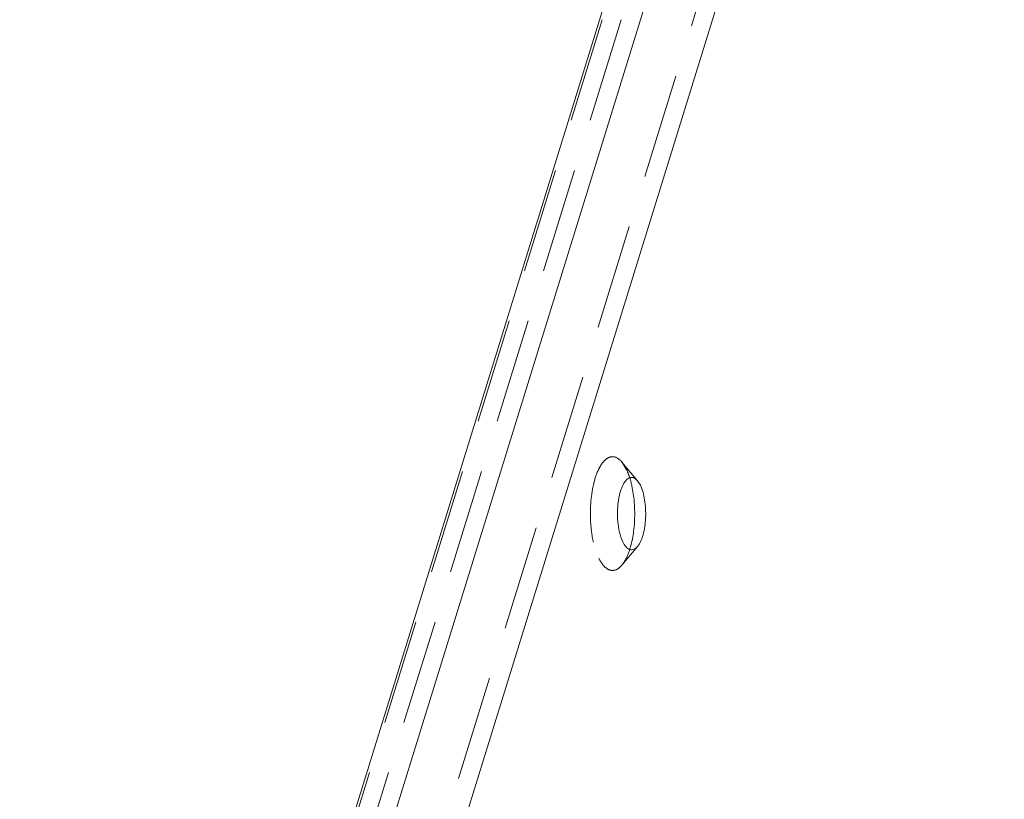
# Model space of a CAD drawing. Header units: millimetres. Extents: x 4065 to 8083, y -652 to 5416.
# Tile 145 of 256: x 5809 to 5857, y 3392 to 3430. Entities that reach past the tile are written whole.
import ezdxf

# ---------------------------------------------------------------- set-up
doc = ezdxf.new("R2010")
doc.units = ezdxf.units.MM
doc.header["$LTSCALE"] = 0.8
doc.linetypes.add('HIDDEN', pattern=[9.525, 6.35, -3.175])
doc.layers.get('0').update_dxf_attribs({"linetype": 'CONTINUOUS', "lineweight": 0})
doc.layers.add('3', color=5, linetype='HIDDEN', lineweight=0)

msp = doc.modelspace()

# ---------------------------------------------------------------- linework, layer by layer
for p, q in [((5761.653, 3185.135), (5894.709, 3615.705)), ((5763.449, 3184.58), (5896.585, 3615.409)), ((5855.33, 3470.647), (5768.731, 3190.412)), ((5839.196, 3407.179), (5839.057, 3407.397))]:
    msp.add_line(p, q)
for centre, radius, start, end in [((5834.671, 3406.276), 4.206, 14.2092, 17.5818), ((5834.125, 3406.135), 4.77, 12.2204, 14.2428), ((5832.016, 3405.808), 6.907, 353.7284, 2.6152)]:
    msp.add_arc(centre, radius, start, end)
for points, knots in [([(5838.619, 3407.514), (5838.494, 3407.44), (5838.288, 3407.116), (5838.196, 3406.773), (5838.157, 3406.564)], [0, 0, 0, 0, 0.405585, 1, 1, 1, 1]), ([(5839.057, 3407.398), (5839, 3407.465), (5838.866, 3407.584), (5838.683, 3407.552), (5838.619, 3407.514)], [0, 0, 0, 0, 0.538925, 1, 1, 1, 1]), ([(5838.915, 3406.123), (5838.911, 3406.212), (5838.889, 3406.555), (5838.841, 3406.896), (5838.787, 3407.145)], [0, 0, 0, 0, 0.258875, 1, 1, 1, 1]), ([(5839.06, 3404.223), (5839.193, 3404.381), (5839.371, 3404.849), (5839.476, 3405.617), (5839.436, 3406.432), (5839.303, 3406.96), (5839.196, 3407.179)], [0, 0, 0, 0, 0.202856, 0.474384, 0.760146, 1, 1, 1, 1]), ([(5838.157, 3406.564), (5838.087, 3406.187), (5838.064, 3405.464), (5838.201, 3404.739), (5838.349, 3404.438)], [0, 0, 0, 0, 0.533202, 1, 1, 1, 1]), ([(5838.691, 3404.102), (5838.713, 3404.174), (5838.799, 3404.486), (5838.853, 3404.807), (5838.881, 3405.053)], [0, 0, 0, 0, 0.233876, 1, 1, 1, 1]), ([(5838.349, 3404.438), (5838.392, 3404.35), (5838.48, 3404.203), (5838.674, 3404.049), (5838.904, 3404.063), (5839.011, 3404.164), (5839.06, 3404.223)], [0, 0, 0, 0, 0.315164, 0.55143, 0.753812, 1, 1, 1, 1])]:
    msp.add_open_spline(points, degree=3, knots=knots)
at = {"layer": '3'}
for p, q in [((5761.607, 3184.58), (5894.895, 3615.902)), ((5762.528, 3184.58), (5895.664, 3615.409)), ((5854.409, 3470.647), (5767.81, 3190.412)), ((5838.517, 3407.963), (5838.3, 3408.304)), ((5839.06, 3407.394), (5838.304, 3408.301)), ((5839.06, 3404.223), (5838.304, 3403.316))]:
    msp.add_line(p, q, dxfattribs=at)
for points, knots in [([(5838.301, 3408.304), (5838.204, 3408.419), (5838.017, 3408.572), (5837.72, 3408.555), (5837.522, 3408.441), (5837.343, 3408.246), (5837.112, 3407.856), (5836.904, 3407.204), (5836.776, 3406.308), (5836.773, 3405.348), (5836.896, 3404.447), (5837.069, 3403.891), (5837.185, 3403.654)], [0, 0, 0, 0, 0.076513, 0.109599, 0.146213, 0.190357, 0.243726, 0.376855, 0.536273, 0.705349, 0.865546, 1, 1, 1, 1]), ([(5838.681, 3407.547), (5838.669, 3407.585), (5838.621, 3407.726), (5838.565, 3407.864), (5838.517, 3407.963)], [0, 0, 0, 0, 0.265541, 1, 1, 1, 1]), ([(5838.305, 3403.318), (5838.345, 3403.365), (5838.514, 3403.605), (5838.623, 3403.882), (5838.691, 3404.102)], [0, 0, 0, 0, 0.212789, 1, 1, 1, 1]), ([(5837.185, 3403.654), (5837.253, 3403.516), (5837.393, 3403.285), (5837.697, 3403.043), (5838.06, 3403.066), (5838.228, 3403.225), (5838.305, 3403.318)], [0, 0, 0, 0, 0.315454, 0.551269, 0.753617, 1, 1, 1, 1])]:
    msp.add_open_spline(points, degree=3, knots=knots, dxfattribs=at)

doc.saveas('drawing.dxf')
